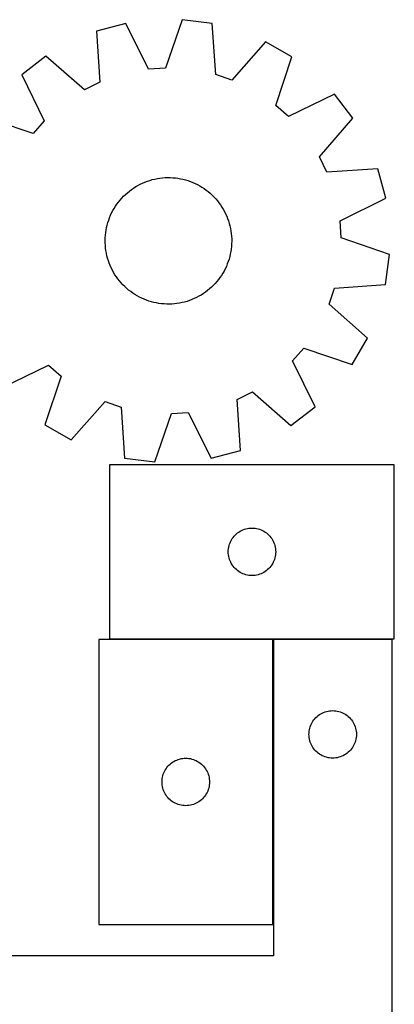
# Model space of a CAD drawing. Header units: millimetres. Extents: x 7 to 1243, y 7 to 2493.
# Tile 18 of 18: x 1101 to 1243, y 2110 to 2483. Entities that reach past the tile are written whole.
import ezdxf

# ---------------------------------------------------------------- set-up
doc = ezdxf.new("R2010")
doc.units = ezdxf.units.MM
doc.layers.add('CUT', color=7, linetype='CONTINUOUS', true_color=0x000000)

msp = doc.modelspace()

# ---------------------------------------------------------------- linework, layer by layer
at = {"layer": 'CUT'}
for p, q in [((1162.970302, 2483.021441), (1156.688745, 2464.691562)), ((1174.408695, 2481.521894), (1162.970302, 2483.021441)), ((1141.633643, 2481.611274), (1130.492094, 2478.619391)), ((1150.272914, 2464.267531), (1141.633643, 2481.611274)), ((1175.753178, 2462.192259), (1174.408695, 2481.521894)), ((1130.492094, 2478.619391), (1131.703233, 2459.280943)), ((1194.660845, 2474.659532), (1181.842903, 2460.12878)), ((1204.654691, 2468.896849), (1194.660845, 2474.659532)), ((1111.319239, 2469.151381), (1102.170734, 2462.123555)), ((1125.938048, 2456.433958), (1111.319239, 2469.151381)), ((1198.4997, 2450.524083), (1204.654691, 2468.896849)), ((1156.688745, 2464.691562), (1150.272914, 2464.267531)), ((1102.170734, 2462.123555), (1110.690184, 2444.720642)), ((1181.842903, 2460.12878), (1175.753178, 2462.192259)), ((1131.703233, 2459.280943), (1125.938048, 2456.433958)), ((1220.739126, 2454.80669), (1203.336213, 2446.28724)), ((1227.766951, 2445.658186), (1220.739126, 2454.80669)), ((1203.336213, 2446.28724), (1198.4997, 2450.524083)), ((1106.453341, 2439.884129), (1088.080576, 2446.03912)), ((1215.049529, 2431.039377), (1227.766951, 2445.658186)), ((1110.690184, 2444.720642), (1106.453341, 2439.884129)), ((1217.896514, 2425.274191), (1215.049529, 2431.039377)), ((1237.234962, 2426.48533), (1217.896514, 2425.274191)), ((1240.226845, 2415.343782), (1237.234962, 2426.48533)), ((1152.627343, 2422.617647), (1153.587596, 2422.808985)), ((1153.587596, 2422.808985), (1154.554853, 2422.960997)), ((1154.554853, 2422.960997), (1155.527506, 2423.073429)), ((1155.527506, 2423.073429), (1156.503936, 2423.146095)), ((1156.503936, 2423.146095), (1157.482517, 2423.178873)), ((1157.482517, 2423.178873), (1158.461621, 2423.171709)), ((1158.461621, 2423.171709), (1159.439617, 2423.124614)), ((1159.439617, 2423.124614), (1160.414879, 2423.037668)), ((1160.414879, 2423.037668), (1161.385783, 2422.911014)), ((1161.385783, 2422.911014), (1162.350712, 2422.744864)), ((1162.350712, 2422.744864), (1163.308062, 2422.539494)), ((1143.752578, 2418.642898), (1144.558091, 2419.199533)), ((1144.558091, 2419.199533), (1145.385639, 2419.722849)), ((1145.385639, 2419.722849), (1146.233843, 2420.211976)), ((1146.233843, 2420.211976), (1147.101292, 2420.666098)), ((1147.101292, 2420.666098), (1147.986543, 2421.08446)), ((1147.986543, 2421.08446), (1148.888121, 2421.466366)), ((1148.888121, 2421.466366), (1149.804526, 2421.811181)), ((1149.804526, 2421.811181), (1150.734233, 2422.118329)), ((1150.734233, 2422.118329), (1151.675694, 2422.3873)), ((1151.675694, 2422.3873), (1152.627343, 2422.617647)), ((1163.308062, 2422.539494), (1164.256238, 2422.295246)), ((1164.256238, 2422.295246), (1165.193663, 2422.012527)), ((1165.193663, 2422.012527), (1166.118776, 2421.691806)), ((1166.118776, 2421.691806), (1167.030037, 2421.333619)), ((1167.030037, 2421.333619), (1167.92593, 2420.93856)), ((1167.92593, 2420.93856), (1168.804963, 2420.507288)), ((1168.804963, 2420.507288), (1169.665674, 2420.040521)), ((1169.665674, 2420.040521), (1170.50663, 2419.539035)), ((1170.50663, 2419.539035), (1171.326431, 2419.003664)), ((1171.326431, 2419.003664), (1172.123712, 2418.435301)), ((1139.454447, 2414.658949), (1140.101037, 2415.394214)), ((1140.101037, 2415.394214), (1140.777081, 2416.102494)), ((1140.777081, 2416.102494), (1141.481451, 2416.78261)), ((1141.481451, 2416.78261), (1142.212976, 2417.43343)), ((1142.212976, 2417.43343), (1142.970439, 2418.05387)), ((1142.970439, 2418.05387), (1143.752578, 2418.642898)), ((1172.123712, 2418.435301), (1172.897148, 2417.834891)), ((1172.897148, 2417.834891), (1173.64545, 2417.203433)), ((1173.64545, 2417.203433), (1174.367373, 2416.541978)), ((1174.367373, 2416.541978), (1175.061715, 2415.851627)), ((1175.061715, 2415.851627), (1175.727322, 2415.13353)), ((1222.883102, 2406.70451), (1240.226845, 2415.343782)), ((1136.69913, 2410.622128), (1137.183358, 2411.473138)), ((1137.183358, 2411.473138), (1137.701894, 2412.30369)), ((1137.701894, 2412.30369), (1138.253876, 2413.112399)), ((1138.253876, 2413.112399), (1138.838384, 2413.897922)), ((1138.838384, 2413.897922), (1139.454447, 2414.658949)), ((1175.727322, 2415.13353), (1176.363084, 2414.388882)), ((1176.363084, 2414.388882), (1176.967944, 2413.618921)), ((1176.967944, 2413.618921), (1177.540894, 2412.824929)), ((1177.540894, 2412.824929), (1178.080983, 2412.008229)), ((1178.080983, 2412.008229), (1178.587309, 2411.170178)), ((1135.12054, 2407.042284), (1135.460065, 2407.960662)), ((1135.460065, 2407.960662), (1135.836766, 2408.864427)), ((1135.836766, 2408.864427), (1136.250017, 2409.752075)), ((1136.250017, 2409.752075), (1136.69913, 2410.622128)), ((1178.587309, 2411.170178), (1179.059032, 2410.312173)), ((1179.059032, 2410.312173), (1179.495365, 2409.435641)), ((1179.495365, 2409.435641), (1179.895583, 2408.542041)), ((1179.895583, 2408.542041), (1180.259018, 2407.63286)), ((1134.144564, 2403.253524), (1134.330363, 2404.214864)), ((1134.330363, 2404.214864), (1134.555219, 2405.167825)), ((1134.555219, 2405.167825), (1134.818757, 2406.110821)), ((1134.818757, 2406.110821), (1135.12054, 2407.042284)), ((1180.259018, 2407.63286), (1180.585067, 2406.709612)), ((1180.585067, 2406.709612), (1180.873187, 2405.773833)), ((1180.873187, 2405.773833), (1181.122898, 2404.827081)), ((1181.122898, 2404.827081), (1181.333784, 2403.870931)), ((1223.307133, 2400.288679), (1222.883102, 2406.70451)), ((1133.79714, 2399.356534), (1133.824275, 2400.335288)), ((1133.824275, 2400.335288), (1133.89131, 2401.312121)), ((1133.89131, 2401.312121), (1133.998132, 2402.285406)), ((1133.998132, 2402.285406), (1134.144564, 2403.253524)), ((1181.333784, 2403.870931), (1181.505495, 2402.906976)), ((1181.505495, 2402.906976), (1181.637745, 2401.936818)), ((1181.637745, 2401.936818), (1181.730313, 2400.962074)), ((1181.730313, 2400.962074), (1181.783046, 2399.984365)), ((1241.637012, 2394.007122), (1223.307133, 2400.288679)), ((1133.80995, 2398.377488), (1133.79714, 2399.356534)), ((1133.862682, 2397.39978), (1133.80995, 2398.377488)), ((1133.955251, 2396.425036), (1133.862682, 2397.39978)), ((1181.701686, 2397.049733), (1181.594864, 2396.076448)), ((1181.76872, 2398.026566), (1181.701686, 2397.049733)), ((1181.795855, 2399.005319), (1181.76872, 2398.026566)), ((1181.783046, 2399.984365), (1181.795855, 2399.005319)), ((1134.0875, 2395.454878), (1133.955251, 2396.425036)), ((1134.259211, 2394.490923), (1134.0875, 2395.454878)), ((1134.470098, 2393.534773), (1134.259211, 2394.490923)), ((1134.719808, 2392.588021), (1134.470098, 2393.534773)), ((1181.037777, 2393.194029), (1180.774238, 2392.251032)), ((1181.262633, 2394.14699), (1181.037777, 2393.194029)), ((1181.448431, 2395.10833), (1181.262633, 2394.14699)), ((1181.594864, 2396.076448), (1181.448431, 2395.10833)), ((1240.137465, 2382.56873), (1241.637012, 2394.007122)), ((1135.007928, 2391.652242), (1134.719808, 2392.588021)), ((1135.333977, 2390.728994), (1135.007928, 2391.652242)), ((1135.697413, 2389.819813), (1135.333977, 2390.728994)), ((1136.097631, 2388.926213), (1135.697413, 2389.819813)), ((1179.75623, 2389.497427), (1179.342978, 2388.609779)), ((1180.132931, 2390.401192), (1179.75623, 2389.497427)), ((1180.472456, 2391.31957), (1180.132931, 2390.401192)), ((1180.774238, 2392.251032), (1180.472456, 2391.31957)), ((1136.533964, 2388.049681), (1136.097631, 2388.926213)), ((1137.005686, 2387.191675), (1136.533964, 2388.049681)), ((1137.512013, 2386.353625), (1137.005686, 2387.191675)), ((1138.052101, 2385.536925), (1137.512013, 2386.353625)), ((1138.625052, 2384.742933), (1138.052101, 2385.536925)), ((1177.891101, 2386.058164), (1177.33912, 2385.249454)), ((1178.409638, 2386.888715), (1177.891101, 2386.058164)), ((1178.893865, 2387.739726), (1178.409638, 2386.888715)), ((1179.342978, 2388.609779), (1178.893865, 2387.739726)), ((1139.229912, 2383.972972), (1138.625052, 2384.742933)), ((1139.865674, 2383.228323), (1139.229912, 2383.972972)), ((1140.53128, 2382.510226), (1139.865674, 2383.228323)), ((1141.225623, 2381.819876), (1140.53128, 2382.510226)), ((1141.947546, 2381.158421), (1141.225623, 2381.819876)), ((1174.111544, 2381.579244), (1173.380019, 2380.928424)), ((1174.815915, 2382.259359), (1174.111544, 2381.579244)), ((1175.491958, 2382.96764), (1174.815915, 2382.259359)), ((1176.138549, 2383.702905), (1175.491958, 2382.96764)), ((1176.754611, 2384.463932), (1176.138549, 2383.702905)), ((1177.33912, 2385.249454), (1176.754611, 2384.463932)), ((1220.80783, 2381.224246), (1240.137465, 2382.56873)), ((1142.695848, 2380.526963), (1141.947546, 2381.158421)), ((1143.469283, 2379.926553), (1142.695848, 2380.526963)), ((1144.266565, 2379.358189), (1143.469283, 2379.926553)), ((1145.086366, 2378.822819), (1144.266565, 2379.358189)), ((1145.927322, 2378.321333), (1145.086366, 2378.822819)), ((1146.788033, 2377.854565), (1145.927322, 2378.321333)), ((1147.667066, 2377.423293), (1146.788033, 2377.854565)), ((1169.359152, 2378.149878), (1168.491703, 2377.695756)), ((1170.207357, 2378.639004), (1169.359152, 2378.149878)), ((1171.034904, 2379.162321), (1170.207357, 2378.639004)), ((1171.840418, 2379.718956), (1171.034904, 2379.162321)), ((1172.622557, 2380.307984), (1171.840418, 2379.718956)), ((1173.380019, 2380.928424), (1172.622557, 2380.307984)), ((1218.744351, 2375.134522), (1220.80783, 2381.224246)), ((1148.562959, 2377.028235), (1147.667066, 2377.423293)), ((1149.47422, 2376.670047), (1148.562959, 2377.028235)), ((1150.399333, 2376.349327), (1149.47422, 2376.670047)), ((1151.336757, 2376.066608), (1150.399333, 2376.349327)), ((1152.284934, 2375.82236), (1151.336757, 2376.066608)), ((1153.242283, 2375.61699), (1152.284934, 2375.82236)), ((1154.207213, 2375.45084), (1153.242283, 2375.61699)), ((1155.178117, 2375.324186), (1154.207213, 2375.45084)), ((1156.153378, 2375.23724), (1155.178117, 2375.324186)), ((1157.131375, 2375.190145), (1156.153378, 2375.23724)), ((1158.110479, 2375.182981), (1157.131375, 2375.190145)), ((1159.08906, 2375.215759), (1158.110479, 2375.182981)), ((1160.065489, 2375.288424), (1159.08906, 2375.215759)), ((1161.038142, 2375.400857), (1160.065489, 2375.288424)), ((1162.0054, 2375.552869), (1161.038142, 2375.400857)), ((1162.965652, 2375.744207), (1162.0054, 2375.552869)), ((1163.917301, 2375.974554), (1162.965652, 2375.744207)), ((1164.858763, 2376.243525), (1163.917301, 2375.974554)), ((1165.78847, 2376.550673), (1164.858763, 2376.243525)), ((1166.704875, 2376.895487), (1165.78847, 2376.550673)), ((1167.606453, 2377.277393), (1166.704875, 2376.895487)), ((1168.491703, 2377.695756), (1167.606453, 2377.277393)), ((1233.275103, 2362.316579), (1218.744351, 2375.134522)), ((1227.51242, 2352.322734), (1233.275103, 2362.316579)), ((1204.902811, 2353.641212), (1209.139654, 2358.477724)), ((1209.139654, 2358.477724), (1227.51242, 2352.322734)), ((1094.85387, 2343.555163), (1112.256783, 2352.074613)), ((1112.256783, 2352.074613), (1117.093295, 2347.837771)), ((1213.422261, 2336.238299), (1204.902811, 2353.641212)), ((1117.093295, 2347.837771), (1110.938305, 2329.465005)), ((1183.889762, 2339.080911), (1189.654948, 2341.927896)), ((1189.654948, 2341.927896), (1204.273757, 2329.210473)), ((1120.93215, 2323.702321), (1133.750093, 2338.233074)), ((1133.750093, 2338.233074), (1139.839817, 2336.169594)), ((1185.100901, 2319.742463), (1183.889762, 2339.080911)), ((1139.839817, 2336.169594), (1141.184301, 2316.83996)), ((1152.622693, 2315.340413), (1158.90425, 2333.670292)), ((1158.90425, 2333.670292), (1165.320081, 2334.094322)), ((1165.320081, 2334.094322), (1173.959353, 2316.75058)), ((1204.273757, 2329.210473), (1213.422261, 2336.238299)), ((1110.938305, 2329.465005), (1120.93215, 2323.702321)), ((1173.959353, 2316.75058), (1185.100901, 2319.742463)), ((1141.184301, 2316.83996), (1152.622693, 2315.340413)), ((1243.485124, 2314.286441), (1135.485124, 2314.286441)), ((1135.485124, 2314.286441), (1135.485124, 2248.286441)), ((1243.485124, 2248.286441), (1243.485124, 2314.286441)), ((1183.551011, 2288.052999), (1184.006271, 2288.426621)), ((1184.006271, 2288.426621), (1184.484992, 2288.769667)), ((1184.484992, 2288.769667), (1184.985124, 2289.080669)), ((1184.985124, 2289.080669), (1185.504525, 2289.358295)), ((1185.504525, 2289.358295), (1186.040973, 2289.601356)), ((1186.040973, 2289.601356), (1186.592169, 2289.808812)), ((1186.592169, 2289.808812), (1187.155752, 2289.979773)), ((1187.155752, 2289.979773), (1187.729311, 2290.113508)), ((1187.729311, 2290.113508), (1188.310388, 2290.209444)), ((1188.310388, 2290.209444), (1188.896496, 2290.267171)), ((1188.896496, 2290.267171), (1189.485124, 2290.286441)), ((1189.485124, 2290.286441), (1190.073752, 2290.267171)), ((1190.073752, 2290.267171), (1190.659859, 2290.209444)), ((1190.659859, 2290.209444), (1191.240937, 2290.113508)), ((1191.240937, 2290.113508), (1191.814495, 2289.979773)), ((1191.814495, 2289.979773), (1192.378079, 2289.808812)), ((1192.378079, 2289.808812), (1192.929275, 2289.601356)), ((1192.929275, 2289.601356), (1193.465722, 2289.358295)), ((1193.465722, 2289.358295), (1193.985124, 2289.080669)), ((1193.985124, 2289.080669), (1194.485256, 2288.769667)), ((1194.485256, 2288.769667), (1194.963977, 2288.426621)), ((1194.963977, 2288.426621), (1195.419236, 2288.052999)), ((1180.962753, 2284.179396), (1181.170208, 2284.730591)), ((1181.170208, 2284.730591), (1181.413269, 2285.267039)), ((1181.413269, 2285.267039), (1181.690895, 2285.786441)), ((1181.690895, 2285.786441), (1182.001897, 2286.286573)), ((1182.001897, 2286.286573), (1182.344944, 2286.765293)), ((1182.344944, 2286.765293), (1182.718565, 2287.220553)), ((1182.718565, 2287.220553), (1183.121163, 2287.650402)), ((1183.121163, 2287.650402), (1183.551011, 2288.052999)), ((1195.419236, 2288.052999), (1195.849085, 2287.650402)), ((1195.849085, 2287.650402), (1196.251682, 2287.220553)), ((1196.251682, 2287.220553), (1196.625304, 2286.765293)), ((1196.625304, 2286.765293), (1196.96835, 2286.286573)), ((1196.96835, 2286.286573), (1197.279352, 2285.786441)), ((1197.279352, 2285.786441), (1197.556978, 2285.267039)), ((1197.556978, 2285.267039), (1197.80004, 2284.730591)), ((1197.80004, 2284.730591), (1198.007495, 2284.179396)), ((1180.485124, 2281.286441), (1180.504393, 2281.875069)), ((1180.504393, 2280.697812), (1180.485124, 2281.286441)), ((1180.504393, 2281.875069), (1180.56212, 2282.461176)), ((1180.56212, 2282.461176), (1180.658056, 2283.042253)), ((1180.658056, 2283.042253), (1180.791791, 2283.615812)), ((1180.791791, 2283.615812), (1180.962753, 2284.179396)), ((1198.007495, 2284.179396), (1198.178456, 2283.615812)), ((1198.178456, 2283.615812), (1198.312191, 2283.042253)), ((1198.312191, 2283.042253), (1198.408127, 2282.461176)), ((1198.408127, 2282.461176), (1198.465854, 2281.875069)), ((1198.465854, 2281.875069), (1198.485124, 2281.286441)), ((1198.485124, 2281.286441), (1198.465854, 2280.697812)), ((1180.56212, 2280.111705), (1180.504393, 2280.697812)), ((1180.658056, 2279.530628), (1180.56212, 2280.111705)), ((1180.791791, 2278.957069), (1180.658056, 2279.530628)), ((1180.962753, 2278.393485), (1180.791791, 2278.957069)), ((1181.170208, 2277.84229), (1180.962753, 2278.393485)), ((1181.413269, 2277.305842), (1181.170208, 2277.84229)), ((1181.690895, 2276.786441), (1181.413269, 2277.305842)), ((1197.556978, 2277.305842), (1197.279352, 2276.786441)), ((1197.80004, 2277.84229), (1197.556978, 2277.305842)), ((1198.007495, 2278.393485), (1197.80004, 2277.84229)), ((1198.178456, 2278.957069), (1198.007495, 2278.393485)), ((1198.312191, 2279.530628), (1198.178456, 2278.957069)), ((1198.408127, 2280.111705), (1198.312191, 2279.530628)), ((1198.465854, 2280.697812), (1198.408127, 2280.111705)), ((1182.001897, 2276.286308), (1181.690895, 2276.786441)), ((1182.344944, 2275.807588), (1182.001897, 2276.286308)), ((1182.718565, 2275.352328), (1182.344944, 2275.807588)), ((1183.121163, 2274.922479), (1182.718565, 2275.352328)), ((1183.551011, 2274.519882), (1183.121163, 2274.922479)), ((1184.006271, 2274.14626), (1183.551011, 2274.519882)), ((1184.484992, 2273.803214), (1184.006271, 2274.14626)), ((1184.985124, 2273.492212), (1184.484992, 2273.803214)), ((1185.504525, 2273.214586), (1184.985124, 2273.492212)), ((1193.985124, 2273.492212), (1193.465722, 2273.214586)), ((1194.485256, 2273.803214), (1193.985124, 2273.492212)), ((1194.963977, 2274.14626), (1194.485256, 2273.803214)), ((1195.419236, 2274.519882), (1194.963977, 2274.14626)), ((1195.849085, 2274.922479), (1195.419236, 2274.519882)), ((1196.251682, 2275.352328), (1195.849085, 2274.922479)), ((1196.625304, 2275.807588), (1196.251682, 2275.352328)), ((1196.96835, 2276.286308), (1196.625304, 2275.807588)), ((1197.279352, 2276.786441), (1196.96835, 2276.286308)), ((1186.040973, 2272.971525), (1185.504525, 2273.214586)), ((1186.592169, 2272.764069), (1186.040973, 2272.971525)), ((1187.155752, 2272.593108), (1186.592169, 2272.764069)), ((1187.729311, 2272.459373), (1187.155752, 2272.593108)), ((1188.310388, 2272.363437), (1187.729311, 2272.459373)), ((1188.896496, 2272.30571), (1188.310388, 2272.363437)), ((1189.485124, 2272.286441), (1188.896496, 2272.30571)), ((1190.073752, 2272.30571), (1189.485124, 2272.286441)), ((1190.659859, 2272.363437), (1190.073752, 2272.30571)), ((1191.240937, 2272.459373), (1190.659859, 2272.363437)), ((1191.814495, 2272.593108), (1191.240937, 2272.459373)), ((1192.378079, 2272.764069), (1191.814495, 2272.593108)), ((1192.929275, 2272.971525), (1192.378079, 2272.764069)), ((1193.465722, 2273.214586), (1192.929275, 2272.971525)), ((1131.366188, 2248.035218), (1131.366188, 2140.035218)), ((1197.366188, 2248.035218), (1131.366188, 2248.035218)), ((1135.485124, 2248.286441), (1243.485124, 2248.286441)), ((1197.366188, 2140.035218), (1197.366188, 2248.035218)), ((1242.604737, 2248.066715), (1197.604737, 2248.066715)), ((1197.604737, 2248.066715), (1197.604737, 2128.066715)), ((1242.604737, 2068.066715), (1242.604737, 2248.066715)), ((1219.516109, 2221.047445), (1220.104737, 2221.066715)), ((1220.104737, 2221.066715), (1220.693365, 2221.047445)), ((1212.62151, 2217.066847), (1212.964557, 2217.545567)), ((1212.964557, 2217.545567), (1213.338179, 2218.000827)), ((1213.338179, 2218.000827), (1213.740776, 2218.430676)), ((1213.740776, 2218.430676), (1214.170625, 2218.833273)), ((1214.170625, 2218.833273), (1214.625884, 2219.206895)), ((1214.625884, 2219.206895), (1215.104605, 2219.549941)), ((1215.104605, 2219.549941), (1215.604737, 2219.860943)), ((1215.604737, 2219.860943), (1216.124139, 2220.138569)), ((1216.124139, 2220.138569), (1216.660586, 2220.38163)), ((1216.660586, 2220.38163), (1217.211782, 2220.589086)), ((1217.211782, 2220.589086), (1217.775366, 2220.760047)), ((1217.775366, 2220.760047), (1218.348924, 2220.893782)), ((1218.348924, 2220.893782), (1218.930001, 2220.989718)), ((1218.930001, 2220.989718), (1219.516109, 2221.047445)), ((1220.693365, 2221.047445), (1221.279473, 2220.989718)), ((1221.279473, 2220.989718), (1221.86055, 2220.893782)), ((1221.86055, 2220.893782), (1222.434108, 2220.760047)), ((1222.434108, 2220.760047), (1222.997692, 2220.589086)), ((1222.997692, 2220.589086), (1223.548888, 2220.38163)), ((1223.548888, 2220.38163), (1224.085335, 2220.138569)), ((1224.085335, 2220.138569), (1224.604737, 2219.860943)), ((1224.604737, 2219.860943), (1225.104869, 2219.549941)), ((1225.104869, 2219.549941), (1225.58359, 2219.206895)), ((1225.58359, 2219.206895), (1226.038849, 2218.833273)), ((1226.038849, 2218.833273), (1226.468698, 2218.430676)), ((1226.468698, 2218.430676), (1226.871295, 2218.000827)), ((1226.871295, 2218.000827), (1227.244917, 2217.545567)), ((1227.244917, 2217.545567), (1227.587963, 2217.066847)), ((1211.181733, 2213.24145), (1211.277669, 2213.822528)), ((1211.277669, 2213.822528), (1211.411405, 2214.396086)), ((1211.411405, 2214.396086), (1211.582366, 2214.95967)), ((1211.582366, 2214.95967), (1211.789821, 2215.510865)), ((1211.789821, 2215.510865), (1212.032882, 2216.047313)), ((1212.032882, 2216.047313), (1212.310508, 2216.566715)), ((1212.310508, 2216.566715), (1212.62151, 2217.066847)), ((1227.587963, 2217.066847), (1227.898966, 2216.566715)), ((1227.898966, 2216.566715), (1228.176592, 2216.047313)), ((1228.176592, 2216.047313), (1228.419653, 2215.510865)), ((1228.419653, 2215.510865), (1228.627108, 2214.95967)), ((1228.627108, 2214.95967), (1228.798069, 2214.396086)), ((1228.798069, 2214.396086), (1228.931804, 2213.822528)), ((1228.931804, 2213.822528), (1229.027741, 2213.24145)), ((1211.104737, 2212.066715), (1211.124007, 2212.655343)), ((1211.124007, 2211.478086), (1211.104737, 2212.066715)), ((1211.124007, 2212.655343), (1211.181733, 2213.24145)), ((1211.181733, 2210.891979), (1211.124007, 2211.478086)), ((1211.277669, 2210.310902), (1211.181733, 2210.891979)), ((1211.411405, 2209.737343), (1211.277669, 2210.310902)), ((1228.931804, 2210.310902), (1228.798069, 2209.737343)), ((1229.027741, 2210.891979), (1228.931804, 2210.310902)), ((1229.027741, 2213.24145), (1229.085467, 2212.655343)), ((1229.085467, 2211.478086), (1229.027741, 2210.891979)), ((1229.085467, 2212.655343), (1229.104737, 2212.066715)), ((1229.104737, 2212.066715), (1229.085467, 2211.478086)), ((1211.582366, 2209.173759), (1211.411405, 2209.737343)), ((1211.789821, 2208.622564), (1211.582366, 2209.173759)), ((1212.032882, 2208.086116), (1211.789821, 2208.622564)), ((1212.310508, 2207.566715), (1212.032882, 2208.086116)), ((1212.62151, 2207.066583), (1212.310508, 2207.566715)), ((1212.964557, 2206.587862), (1212.62151, 2207.066583)), ((1213.338179, 2206.132602), (1212.964557, 2206.587862)), ((1213.740776, 2205.702754), (1213.338179, 2206.132602)), ((1226.871295, 2206.132602), (1226.468698, 2205.702754)), ((1227.244917, 2206.587862), (1226.871295, 2206.132602)), ((1227.587963, 2207.066583), (1227.244917, 2206.587862)), ((1227.898966, 2207.566715), (1227.587963, 2207.066583)), ((1228.176592, 2208.086116), (1227.898966, 2207.566715)), ((1228.419653, 2208.622564), (1228.176592, 2208.086116)), ((1228.627108, 2209.173759), (1228.419653, 2208.622564)), ((1228.798069, 2209.737343), (1228.627108, 2209.173759)), ((1160.922037, 2202.350133), (1161.473233, 2202.557589)), ((1161.473233, 2202.557589), (1162.036816, 2202.72855)), ((1162.036816, 2202.72855), (1162.610375, 2202.862285)), ((1162.610375, 2202.862285), (1163.191452, 2202.958221)), ((1163.191452, 2202.958221), (1163.77756, 2203.015948)), ((1163.77756, 2203.015948), (1164.366188, 2203.035218)), ((1164.366188, 2203.035218), (1164.954816, 2203.015948)), ((1164.954816, 2203.015948), (1165.540924, 2202.958221)), ((1165.540924, 2202.958221), (1166.122001, 2202.862285)), ((1166.122001, 2202.862285), (1166.695559, 2202.72855)), ((1166.695559, 2202.72855), (1167.259143, 2202.557589)), ((1167.259143, 2202.557589), (1167.810339, 2202.350133)), ((1214.170625, 2205.300156), (1213.740776, 2205.702754)), ((1214.625884, 2204.926535), (1214.170625, 2205.300156)), ((1215.104605, 2204.583488), (1214.625884, 2204.926535)), ((1215.604737, 2204.272486), (1215.104605, 2204.583488)), ((1216.124139, 2203.99486), (1215.604737, 2204.272486)), ((1216.660586, 2203.751799), (1216.124139, 2203.99486)), ((1217.211782, 2203.544343), (1216.660586, 2203.751799)), ((1217.775366, 2203.373382), (1217.211782, 2203.544343)), ((1218.348924, 2203.239647), (1217.775366, 2203.373382)), ((1218.930001, 2203.143711), (1218.348924, 2203.239647)), ((1219.516109, 2203.085984), (1218.930001, 2203.143711)), ((1220.104737, 2203.066715), (1219.516109, 2203.085984)), ((1220.693365, 2203.085984), (1220.104737, 2203.066715)), ((1221.279473, 2203.143711), (1220.693365, 2203.085984)), ((1221.86055, 2203.239647), (1221.279473, 2203.143711)), ((1222.434108, 2203.373382), (1221.86055, 2203.239647)), ((1222.997692, 2203.544343), (1222.434108, 2203.373382)), ((1223.548888, 2203.751799), (1222.997692, 2203.544343)), ((1224.085335, 2203.99486), (1223.548888, 2203.751799)), ((1224.604737, 2204.272486), (1224.085335, 2203.99486)), ((1225.104869, 2204.583488), (1224.604737, 2204.272486)), ((1225.58359, 2204.926535), (1225.104869, 2204.583488)), ((1226.038849, 2205.300156), (1225.58359, 2204.926535)), ((1226.468698, 2205.702754), (1226.038849, 2205.300156)), ((1156.571959, 2198.535218), (1156.882961, 2199.03535)), ((1156.882961, 2199.03535), (1157.226008, 2199.51407)), ((1157.226008, 2199.51407), (1157.59963, 2199.96933)), ((1157.59963, 2199.96933), (1158.002227, 2200.399179)), ((1158.002227, 2200.399179), (1158.432075, 2200.801776)), ((1158.432075, 2200.801776), (1158.887335, 2201.175398)), ((1158.887335, 2201.175398), (1159.366056, 2201.518444)), ((1159.366056, 2201.518444), (1159.866188, 2201.829446)), ((1159.866188, 2201.829446), (1160.38559, 2202.107072)), ((1160.38559, 2202.107072), (1160.922037, 2202.350133)), ((1167.810339, 2202.350133), (1168.346786, 2202.107072)), ((1168.346786, 2202.107072), (1168.866188, 2201.829446)), ((1168.866188, 2201.829446), (1169.36632, 2201.518444)), ((1169.36632, 2201.518444), (1169.845041, 2201.175398)), ((1169.845041, 2201.175398), (1170.3003, 2200.801776)), ((1170.3003, 2200.801776), (1170.730149, 2200.399179)), ((1170.730149, 2200.399179), (1171.132746, 2199.96933)), ((1171.132746, 2199.96933), (1171.506368, 2199.51407)), ((1171.506368, 2199.51407), (1171.849414, 2199.03535)), ((1171.849414, 2199.03535), (1172.160416, 2198.535218)), ((1155.385457, 2194.623846), (1155.443184, 2195.209953)), ((1155.443184, 2195.209953), (1155.53912, 2195.79103)), ((1155.53912, 2195.79103), (1155.672855, 2196.364589)), ((1155.672855, 2196.364589), (1155.843817, 2196.928173)), ((1155.843817, 2196.928173), (1156.051272, 2197.479368)), ((1156.051272, 2197.479368), (1156.294333, 2198.015816)), ((1156.294333, 2198.015816), (1156.571959, 2198.535218)), ((1172.160416, 2198.535218), (1172.438042, 2198.015816)), ((1172.438042, 2198.015816), (1172.681104, 2197.479368)), ((1172.681104, 2197.479368), (1172.888559, 2196.928173)), ((1172.888559, 2196.928173), (1173.05952, 2196.364589)), ((1173.05952, 2196.364589), (1173.193255, 2195.79103)), ((1173.193255, 2195.79103), (1173.289192, 2195.209953)), ((1173.289192, 2195.209953), (1173.346918, 2194.623846)), ((1155.366188, 2194.035218), (1155.385457, 2194.623846)), ((1155.385457, 2193.446589), (1155.366188, 2194.035218)), ((1155.443184, 2192.860482), (1155.385457, 2193.446589)), ((1155.53912, 2192.279405), (1155.443184, 2192.860482)), ((1155.672855, 2191.705846), (1155.53912, 2192.279405)), ((1155.843817, 2191.142262), (1155.672855, 2191.705846)), ((1173.05952, 2191.705846), (1172.888559, 2191.142262)), ((1173.193255, 2192.279405), (1173.05952, 2191.705846)), ((1173.289192, 2192.860482), (1173.193255, 2192.279405)), ((1173.346918, 2193.446589), (1173.289192, 2192.860482)), ((1173.346918, 2194.623846), (1173.366188, 2194.035218)), ((1173.366188, 2194.035218), (1173.346918, 2193.446589)), ((1156.051272, 2190.591067), (1155.843817, 2191.142262)), ((1156.294333, 2190.054619), (1156.051272, 2190.591067)), ((1156.571959, 2189.535218), (1156.294333, 2190.054619)), ((1156.882961, 2189.035085), (1156.571959, 2189.535218)), ((1157.226008, 2188.556365), (1156.882961, 2189.035085)), ((1157.59963, 2188.101105), (1157.226008, 2188.556365)), ((1158.002227, 2187.671257), (1157.59963, 2188.101105)), ((1158.432075, 2187.268659), (1158.002227, 2187.671257)), ((1170.730149, 2187.671257), (1170.3003, 2187.268659)), ((1171.132746, 2188.101105), (1170.730149, 2187.671257)), ((1171.506368, 2188.556365), (1171.132746, 2188.101105)), ((1171.849414, 2189.035085), (1171.506368, 2188.556365)), ((1172.160416, 2189.535218), (1171.849414, 2189.035085)), ((1172.438042, 2190.054619), (1172.160416, 2189.535218)), ((1172.681104, 2190.591067), (1172.438042, 2190.054619)), ((1172.888559, 2191.142262), (1172.681104, 2190.591067)), ((1158.887335, 2186.895038), (1158.432075, 2187.268659)), ((1159.366056, 2186.551991), (1158.887335, 2186.895038)), ((1159.866188, 2186.240989), (1159.366056, 2186.551991)), ((1160.38559, 2185.963363), (1159.866188, 2186.240989)), ((1160.922037, 2185.720302), (1160.38559, 2185.963363)), ((1161.473233, 2185.512846), (1160.922037, 2185.720302)), ((1162.036816, 2185.341885), (1161.473233, 2185.512846)), ((1162.610375, 2185.20815), (1162.036816, 2185.341885)), ((1163.191452, 2185.112214), (1162.610375, 2185.20815)), ((1163.77756, 2185.054487), (1163.191452, 2185.112214)), ((1164.366188, 2185.035218), (1163.77756, 2185.054487)), ((1164.954816, 2185.054487), (1164.366188, 2185.035218)), ((1165.540924, 2185.112214), (1164.954816, 2185.054487)), ((1166.122001, 2185.20815), (1165.540924, 2185.112214)), ((1166.695559, 2185.341885), (1166.122001, 2185.20815)), ((1167.259143, 2185.512846), (1166.695559, 2185.341885)), ((1167.810339, 2185.720302), (1167.259143, 2185.512846)), ((1168.346786, 2185.963363), (1167.810339, 2185.720302)), ((1168.866188, 2186.240989), (1168.346786, 2185.963363)), ((1169.36632, 2186.551991), (1168.866188, 2186.240989)), ((1169.845041, 2186.895038), (1169.36632, 2186.551991)), ((1170.3003, 2187.268659), (1169.845041, 2186.895038)), ((1131.366188, 2140.035218), (1197.366188, 2140.035218)), ((1197.604737, 2128.066715), (1092.604737, 2128.066715))]:
    msp.add_line(p, q, dxfattribs=at)

doc.saveas('drawing.dxf')
